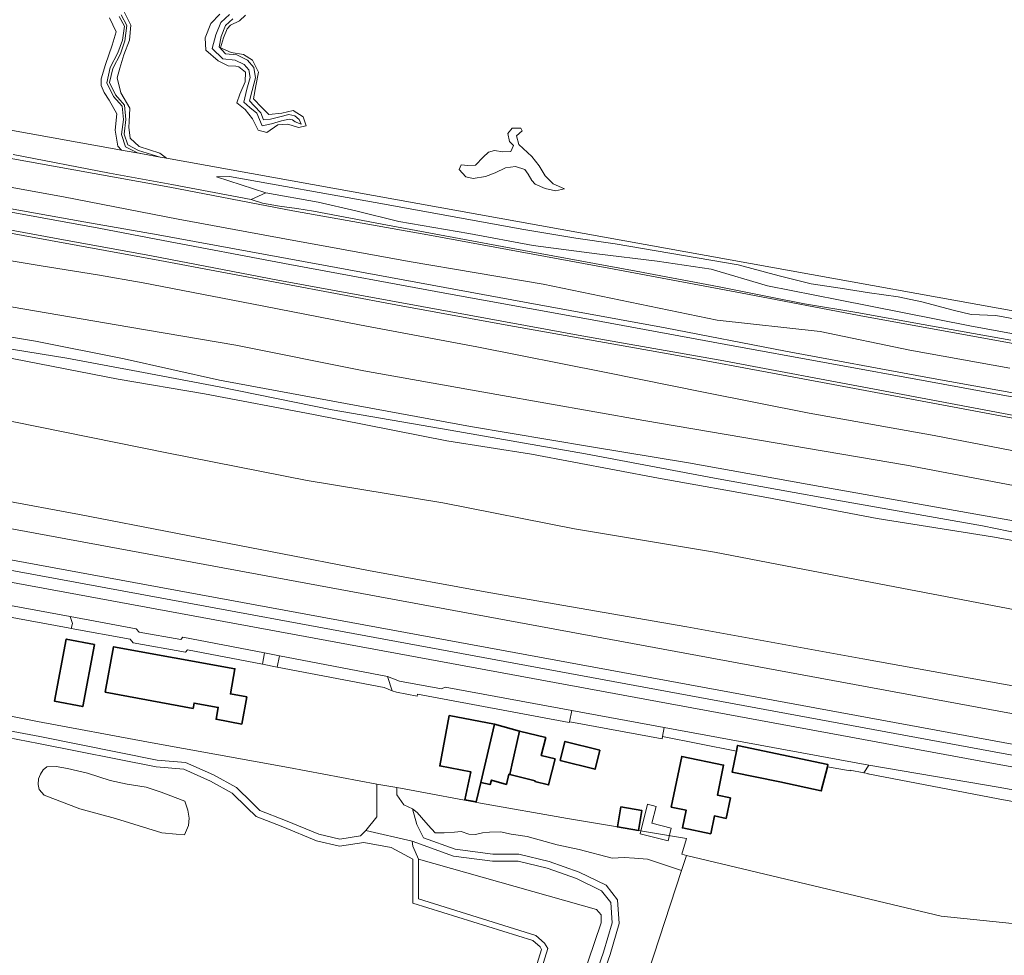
# Model space of a CAD drawing. Header units: metres. Extents: x 33225 to 36661, y 376385 to 377815.
# Tile 44 of 49: x 35158 to 35328, y 377290 to 377451. Entities that reach past the tile are written whole.
import ezdxf

# ---------------------------------------------------------------- set-up
doc = ezdxf.new("R2010")
doc.units = ezdxf.units.M
for name, color, linetype, lineweight in [('B-WE-GR-BEPLANTING_CULTUUR_BOSPLANTSOEN-GV', 252, 'Continuous', 18), ('B-WE-GR-BOS_LOOF-GV', 252, 'Continuous', 13), ('B-WE-GR-GRAS-GV', 252, 'Continuous', 13), ('B-WE-GR-KWELDER-GV', 252, 'Continuous', 13), ('B-WE-OG-BEBOUWING-GV', 7, 'Continuous', 35), ('B-WE-OG-BEBOUWING_LUIFEL-GV', 252, 'Continuous', 18), ('B-WE-OG-TERREIN_CULTUURSCHEIDING-GV', 252, 'Continuous', 18), ('B-WE-OG-TERREIN_ERF-GV', 252, 'Continuous', 18), ('B-WE-OG-WATER-GV', 252, 'Continuous', 18), ('B-WE-OG-WATER_SLOOT-GV', 252, 'Continuous', 18), ('B-WE-OG-WEG-GV', 252, 'Continuous', 18), ('B-WE-VH-VERHARDING_ASFALT-GV', 252, 'Continuous', 18), ('B-WE-VH-VERHARDING_BETONSTRAATSTEEN-GV', 252, 'Continuous', 18), ('B-WE-VH-VERHARDING_GESLOTEN-GV', 252, 'Continuous', 18), ('B-WE-VH-VERHARDING_OPEN-GV', 252, 'Continuous', 18)]:
    doc.layers.add(name, color=color, linetype=linetype, lineweight=lineweight)

msp = doc.modelspace()

# ---------------------------------------------------------------- linework, layer by layer
at = {"layer": 'B-WE-GR-BEPLANTING_CULTUUR_BOSPLANTSOEN-GV'}
msp.add_lwpolyline([(35155.628, 377328.588), (35161.175, 377327.521), (35181.443, 377323.467), (35186.35, 377323.041), (35191.222, 377320.899), (35195.145, 377318.709), (35197.794, 377316.111), (35199.22, 377314.735), (35203.631, 377313.013), (35209.391, 377310.666), (35213.018, 377309.813), (35216.592, 377310.354), (35217.498, 377311.306), (35219.418, 377313.653), (35219.41, 377319.317), (35204.169, 377322.173), (35179.983, 377326.561), (35160.768, 377330.157), (35155.844, 377331.095)], dxfattribs=at)
for points in [[(35182.122, 377317.906), (35179.575, 377318.772), (35176.264, 377319.282), (35173.36, 377319.944), (35169.386, 377321.218), (35165.973, 377321.982), (35163.986, 377322.338), (35162.407, 377322.287), (35161.745, 377321.778), (35161.286, 377321.014), (35160.93, 377320.199), (35160.879, 377319.231), (35161.082, 377318.365), (35161.898, 377317.397), (35168.062, 377315.054), (35174.277, 377313.372), (35182.275, 377310.876), (35184.72, 377310.621), (35186.198, 377310.52), (35186.86, 377312.15), (35187.013, 377313.423), (35186.758, 377314.799), (35186.249, 377316.327)], [(35264.678, 377311.291), (35261.024, 377311.901), (35252.365, 377313.346), (35237.336, 377316.027), (35225.057, 377318.308), (35222.874, 377318.698), (35222.892, 377317.477), (35224.115, 377315.745), (35225.588, 377315.032), (35226.407, 377314.37), (35227.171, 377313.504), (35228.292, 377312.179), (35229.515, 377310.906), (35231.043, 377310.906), (35232.877, 377311.007), (35233.998, 377311.109), (35235.322, 377310.651), (35236.494, 377310.6), (35237.666, 377310.855), (35238.888, 377311.007), (35240.824, 377311.058), (35242.658, 377310.651), (35245.409, 377310.243), (35250.605, 377308.817), (35254.375, 377308.002), (35260.132, 377306.474), (35262.17, 377306.626), (35263.953, 377306.524), (35266.194, 377306.321), (35272.103, 377304.369), (35272.953, 377306.971), (35272.153, 377307.211), (35272.962, 377309.908)]]:
    msp.add_lwpolyline(points, close=True, dxfattribs=at)
at = {"layer": 'B-WE-GR-BOS_LOOF-GV'}
for points in [[(35250.53, 377265.512), (35250.53, 377268.954), (35250.34, 377272.014), (35258.178, 377295.346), (35258.178, 377296.684), (35257.413, 377297.64), (35226.631, 377306.341), (35226.631, 377299.457), (35246.897, 377293.146), (35248.427, 377291.807), (35248.999, 377290.851), (35236.191, 377249.543), (35234.378, 377237.195), (35233.977, 377234.465), (35240.779, 377237.591), (35242.5, 377241.033), (35245.368, 377249.065)], [(35341.127, 377290.453), (35333.151, 377294.803), (35316.95, 377296.48), (35272.953, 377306.971), (35272.103, 377304.369), (35256.785, 377257.479), (35302.703, 377254.928), (35323.002, 377256.378), (35331.701, 377260.003), (35339.676, 377272.328), (35344.026, 377281.753)]]:
    msp.add_lwpolyline(points, close=True, dxfattribs=at)
at = {"layer": 'B-WE-GR-GRAS-GV'}
for points in [[(35083.056, 377453.362), (35082.384, 377448.834), (35082.031, 377446.903), (35081.756, 377445.941), (35089.005, 377444.491), (35175.288, 377428.935), (35174.644, 377429.594), (35174.214, 377432.405), (35174.492, 377435.218), (35173.151, 377437.588), (35172.276, 377438.891), (35171.747, 377440.09), (35171.799, 377441.268), (35172.514, 377443.747), (35173.703, 377447.053), (35174.38, 377449.368), (35173.205, 377451.796)], [(35331.89, 377370.47), (35311.01, 377374.45), (35265.57, 377382.15), (35240.15, 377386.69), (35217.17, 377390.76), (35195.06, 377395.2), (35176.75, 377398.31), (35156.24, 377401.82), (35138.4, 377404.92), (35119.37, 377408.15), (35101.77, 377411.26), (35084.14, 377414.52), (35068.27, 377417.17), (35055.78, 377418.2), (35039.96, 377419.33), (35027.82, 377421.05), (35017.401, 377423.912), (35000.206, 377422.985)], [(35342.881, 377362.443), (35322.964, 377366.004), (35296.043, 377370.788), (35273.315, 377374.867), (35256.176, 377377.67), (35235.629, 377381.141), (35214.027, 377385.1), (35192.242, 377389.169), (35175.724, 377392.849), (35160.45, 377395.921), (35137.263, 377399.728), (35114.243, 377404.134), (35093.723, 377407.688), (35077.705, 377410.083), (35057.448, 377411.091), (35044.367, 377412.27), (35029.966, 377414.807), (35011.531, 377417.849), (35003.374, 377419.262)], [(35003.374, 377419.262), (35011.531, 377417.849), (35029.966, 377414.807), (35044.367, 377412.27), (35057.448, 377411.091), (35077.705, 377410.083), (35093.723, 377407.688), (35114.243, 377404.134), (35137.263, 377399.728), (35160.45, 377395.921), (35175.724, 377392.849), (35192.242, 377389.169), (35214.027, 377385.1), (35235.629, 377381.141), (35256.176, 377377.67), (35273.315, 377374.867), (35296.043, 377370.788), (35322.964, 377366.004), (35342.881, 377362.443)], [(35337.109, 377381.144), (35289.406, 377390.086), (35270.761, 377393.553), (35241.624, 377398.727), (35223.643, 377402.01), (35181.933, 377409.835), (35158.275, 377414.185), (35134.053, 377418.617)], [(35342.12, 377360.28), (35324.12, 377363.94), (35299.58, 377368.31), (35277.82, 377372.21), (35255.51, 377376.43), (35232.12, 377380.53), (35211.73, 377384.02), (35192.2, 377387.99), (35179.08, 377390.48), (35165.83, 377392.98), (35151.94, 377395.19), (35135.12, 377398.24), (35117.75, 377402), (35097.96, 377405.44), (35087.27, 377407.2), (35073.43, 377408.75), (35060.77, 377409.14), (35048.66, 377410.77), (35036.09, 377411.79), (35026.26, 377412.87), (35014.89, 377415.2), (35002.117, 377417.211)], [(35002.117, 377417.211), (35014.89, 377415.2), (35026.26, 377412.87), (35036.09, 377411.79), (35048.66, 377410.77), (35060.77, 377409.14), (35073.43, 377408.75), (35087.27, 377407.2), (35097.96, 377405.44), (35117.75, 377402), (35135.12, 377398.24), (35151.94, 377395.19), (35165.83, 377392.98), (35179.08, 377390.48), (35192.2, 377387.99), (35211.73, 377384.02), (35232.12, 377380.53), (35255.51, 377376.43), (35277.82, 377372.21), (35299.58, 377368.31), (35324.12, 377363.94), (35342.12, 377360.28)], [(35001.902, 377416.108), (35010.274, 377414.797), (35020.954, 377413.283), (35036.862, 377410.727), (35050.206, 377408.936), (35066.989, 377408.127), (35083.08, 377406.107), (35100.927, 377403.23), (35119.716, 377399.759), (35138.556, 377396.197), (35154.243, 377393.304), (35174.706, 377389.298), (35189.629, 377386.76), (35208.482, 377383.199), (35231.545, 377378.664), (35246.191, 377376.334), (35268.092, 377372.224), (35286.829, 377368.869), (35305.901, 377365.235), (35325.828, 377362.047), (35345.663, 377358.461)], [(35345.663, 377358.461), (35325.828, 377362.047), (35305.901, 377365.235), (35286.829, 377368.869), (35268.092, 377372.224), (35246.191, 377376.334), (35231.545, 377378.664), (35208.482, 377383.199), (35189.629, 377386.76), (35174.706, 377389.298), (35154.243, 377393.304), (35138.556, 377396.197), (35119.716, 377399.759), (35100.927, 377403.23), (35083.08, 377406.107), (35066.989, 377408.127), (35050.206, 377408.936), (35036.862, 377410.727), (35020.954, 377413.283), (35010.274, 377414.797), (35001.902, 377416.108)], [(35149.678, 377410.898), (35161.381, 377408.938), (35171.167, 377407.365), (35179.018, 377405.98), (35197.802, 377402.368), (35216.403, 377398.693), (35236.741, 377394.894), (35258.777, 377390.556), (35276.188, 377387.03), (35294.181, 377383.445), (35315.748, 377379.606), (35340.571, 377374.796)], [(35340.571, 377374.796), (35315.748, 377379.606), (35294.181, 377383.445), (35276.188, 377387.03), (35258.777, 377390.556), (35236.741, 377394.894), (35216.403, 377398.693), (35197.802, 377402.368), (35179.018, 377405.98), (35171.167, 377407.365), (35161.381, 377408.938), (35149.678, 377410.898)], [(35344.22, 377346.66), (35302.35, 377354.7), (35277.78, 377359.4), (35253.59, 377363.43), (35230.86, 377367.92), (35207.39, 377371.81), (35183.13, 377376.6), (35156.69, 377381.97), (35132.62, 377385.86), (35116.79, 377387.72), (35103.29, 377390.63), (35085.39, 377393.25), (35072.32, 377394.4), (35061.1, 377395.75), (35052.59, 377396.01), (35043.56, 377396.52), (35033.6, 377397.54), (35021.98, 377399.52), (35007.16, 377402.75)], [(35007.16, 377402.75), (35021.98, 377399.52), (35033.6, 377397.54), (35043.56, 377396.52), (35052.59, 377396.01), (35061.1, 377395.75), (35072.32, 377394.4), (35085.39, 377393.25), (35103.29, 377390.63), (35116.79, 377387.72), (35132.62, 377385.86), (35156.69, 377381.97), (35183.13, 377376.6), (35207.39, 377371.81), (35230.86, 377367.92), (35253.59, 377363.43), (35277.78, 377359.4), (35302.35, 377354.7), (35344.22, 377346.66)], [(35156.24, 377401.82), (35176.75, 377398.31), (35195.06, 377395.2), (35217.17, 377390.76), (35240.15, 377386.69), (35265.57, 377382.15), (35311.01, 377374.45), (35331.89, 377370.47)], [(35002.949, 377393.086), (35017.309, 377389.249), (35040.218, 377383.992), (35049.986, 377382.847), (35064.638, 377381.443), (35070.924, 377381.703), (35077.915, 377382.252), (35082.043, 377382.075), (35100.069, 377378.26), (35111.287, 377376.154), (35130.517, 377373.093), (35154.394, 377368.45), (35168.058, 377365.902), (35218.012, 377356.239), (35238.79, 377352.447), (35273.004, 377346.494), (35303.426, 377340.98), (35340.553, 377334.256)]]:
    msp.add_lwpolyline(points, dxfattribs=at)
at = {"layer": 'B-WE-GR-KWELDER-GV'}
for points in [[(35175.614, 377453.066), (35176.884, 377450.525), (35176.675, 377447.922), (35175.693, 377445.418), (35175.026, 377443.121), (35174.537, 377441.399), (35175.153, 377438.82), (35176.721, 377436.19), (35176.64, 377433.81), (35176.541, 377432.872), (35176.806, 377430.998), (35178.372, 377429.565), (35181.9, 377428.423), (35183.075, 377427.532), (35434.816, 377382.146), (35434.951, 377384.174), (35546.214, 377363.798)], [(35196.752, 377452.249), (35195.709, 377451.283), (35194.122, 377450.532), (35193.572, 377449.922), (35192.901, 377448.338), (35192.401, 377446.637), (35194.231, 377445.827), (35196.393, 377445.434), (35197.939, 377444.467), (35198.974, 377442.415), (35198.486, 377440.028), (35198.123, 377437.824), (35199.548, 377436.299), (35200.749, 377435.107), (35203.003, 377435.305), (35204.939, 377435.786), (35206.671, 377434.663), (35207.223, 377433.142), (35205.863, 377432.811), (35204.041, 377433.44), (35202.3, 377433.325), (35200.385, 377431.965), (35198.917, 377432.356), (35197.932, 377434.347), (35196.695, 377435.932), (35195.24, 377437.099), (35195.732, 377438.624), (35196.684, 377440.754), (35196.749, 377442.396), (35195.569, 377443.331), (35195.047, 377443.442), (35193.727, 377443.505), (35191.979, 377444.377), (35189.886, 377446.199), (35189.761, 377448.322), (35190.715, 377450.805), (35192.27, 377452.439)]]:
    msp.add_lwpolyline(points, dxfattribs=at)
msp.add_lwpolyline([(35251.866, 377422.212), (35250.327, 377421.889), (35248.506, 377422.299), (35246.789, 377423.035), (35246.21, 377423.691), (35245.591, 377424.749), (35245.039, 377425.599), (35243.412, 377426.073), (35241.685, 377425.865), (35239.898, 377425.019), (35238.183, 377424.349), (35236.1, 377424.042), (35234.792, 377424.307), (35233.649, 377425.557), (35234.009, 377426.377), (35235.182, 377426.255), (35236.456, 377426.343), (35237.785, 377427.707), (35238.718, 377428.561), (35239.748, 377428.873), (35241.219, 377428.643), (35242.58, 377428.708), (35243.028, 377429.734), (35242.386, 377430.409), (35242.096, 377431.782), (35242.802, 377432.738), (35244.323, 377432.705), (35244.548, 377432.27), (35243.569, 377431.422), (35243.972, 377429.927), (35246.194, 377427.827), (35247.493, 377426.229), (35248.528, 377424.476), (35249.895, 377423.077)], close=True, dxfattribs=at)
at = {"layer": 'B-WE-OG-BEBOUWING-GV'}
for points in [[(35170.599, 377343.46), (35165.74, 377344.37), (35163.729, 377333.627), (35168.588, 377332.717)], [(35196.954, 377334.379), (35194.109, 377334.904), (35194.91, 377339.24), (35173.92, 377343.05), (35172.472, 377335.207), (35187.668, 377332.401), (35187.838, 377333.326), (35192.02, 377332.554), (35191.642, 377330.506), (35196.087, 377329.685)], [(35236.608, 377316.248), (35237.38, 377319.589), (35239.777, 377329.664), (35231.945, 377331.157), (35230.296, 377322.453), (35235.652, 377321.44), (35234.655, 377316.583)], [(35244.065, 377328.487), (35239.777, 377329.664), (35237.38, 377319.589), (35239.014, 377319.212), (35239.263, 377319.998), (35241.821, 377319.238), (35242.232, 377321.016), (35242.395, 377320.975), (35242.738, 377322.565)], [(35244.065, 377328.487), (35242.738, 377322.565), (35242.395, 377320.975), (35246.782, 377319.89), (35246.748, 377319.754), (35249.117, 377319.168), (35250.227, 377323.653), (35247.853, 377324.241), (35248.625, 377327.36)], [(35257.992, 377325.191), (35251.953, 377326.696), (35251.129, 377323.39), (35257.168, 377321.884)], [(35297.314, 377322.306), (35297.41, 377322.679), (35281.788, 377326), (35281.589, 377325.028), (35280.84, 377321.381), (35289.082, 377319.69), (35296.246, 377318.137)], [(35280.548, 377316.94), (35278.299, 377317.408), (35279.376, 377322.601), (35272.145, 377324.1), (35270.33, 377315.344), (35272.898, 377314.811), (35272.262, 377311.742), (35277.134, 377310.731), (35277.771, 377313.8), (35279.81, 377313.377)], [(35261.606, 377315.365), (35261.024, 377311.901), (35264.678, 377311.291), (35265.255, 377314.74)]]:
    msp.add_lwpolyline(points, close=True, dxfattribs=at)
at = {"layer": 'B-WE-OG-BEBOUWING_LUIFEL-GV'}
msp.add_lwpolyline([(35266.213, 377315.809), (35264.93, 377310.733), (35269.765, 377309.514), (35270.311, 377311.698), (35266.965, 377312.536), (35267.702, 377315.428)], close=True, dxfattribs=at)
at = {"layer": 'B-WE-OG-TERREIN_CULTUURSCHEIDING-GV'}
for points in [[(35236.191, 377249.543), (35248.999, 377290.851), (35248.427, 377291.807), (35246.897, 377293.146), (35226.631, 377299.457), (35226.631, 377306.341), (35225.66, 377308.596), (35225.558, 377309.412), (35217.498, 377311.306), (35216.592, 377310.354), (35213.018, 377309.813), (35209.391, 377310.666), (35203.631, 377313.013), (35199.22, 377314.735), (35197.794, 377316.111), (35195.145, 377318.709), (35191.222, 377320.899), (35186.35, 377323.041), (35181.443, 377323.467), (35161.175, 377327.521), (35155.628, 377328.588)], [(35155.573, 377327.376), (35160.944, 377326.343), (35181.272, 377322.277), (35186.048, 377321.862), (35190.687, 377319.824), (35194.419, 377317.739), (35196.957, 377315.25), (35198.56, 377313.705), (35203.186, 377311.899), (35209.025, 377309.52), (35212.968, 377308.592), (35217.178, 377309.229), (35221.906, 377308.372), (35225.631, 377306.341), (35225.631, 377298.721), (35246.398, 377292.254), (35247.65, 377291.158), (35247.912, 377290.721), (35235.236, 377249.839)], [(35235.236, 377249.839), (35247.912, 377290.721), (35247.65, 377291.158), (35246.398, 377292.254), (35225.631, 377298.721), (35225.631, 377306.341), (35221.906, 377308.372), (35217.178, 377309.229), (35212.968, 377308.592), (35209.025, 377309.52), (35203.186, 377311.899), (35198.56, 377313.705), (35196.957, 377315.25), (35194.419, 377317.739), (35190.687, 377319.824), (35186.048, 377321.862), (35181.272, 377322.277), (35160.944, 377326.343), (35155.573, 377327.376)], [(35257.647, 377283.796), (35259.761, 377289.854), (35261.311, 377295.209), (35261.029, 377299.295), (35259.056, 377301.831), (35254.406, 377304.086), (35249.193, 377305.917), (35243.979, 377307.186), (35239.47, 377307.186), (35232.989, 377308.031), (35227.494, 377310.004), (35226.359, 377312.335), (35225.588, 377315.032), (35224.115, 377315.745), (35222.892, 377317.477), (35222.874, 377318.698), (35219.41, 377319.317), (35219.418, 377313.653), (35217.498, 377311.306), (35225.558, 377309.412), (35232.705, 377306.858), (35239.393, 377305.986), (35243.836, 377305.986), (35248.851, 377304.766), (35253.944, 377302.976), (35258.281, 377300.874), (35259.857, 377298.847), (35260.099, 377295.338), (35258.617, 377290.219), (35256.499, 377284.149)], [(35256.785, 377257.479), (35272.103, 377304.369), (35266.194, 377306.321), (35263.953, 377306.524), (35262.17, 377306.626), (35260.132, 377306.474), (35254.375, 377308.002), (35250.605, 377308.817), (35245.409, 377310.243), (35242.658, 377310.651), (35240.824, 377311.058), (35238.888, 377311.007), (35237.666, 377310.855), (35236.494, 377310.6), (35235.322, 377310.651), (35233.998, 377311.109), (35232.877, 377311.007), (35231.043, 377310.906), (35229.515, 377310.906), (35228.292, 377312.179), (35227.171, 377313.504), (35226.407, 377314.37), (35225.588, 377315.032), (35226.359, 377312.335), (35227.494, 377310.004), (35232.989, 377308.031), (35239.47, 377307.186), (35243.979, 377307.186), (35249.193, 377305.917), (35254.406, 377304.086), (35259.056, 377301.831), (35261.029, 377299.295), (35261.311, 377295.209), (35259.761, 377289.854), (35257.647, 377283.796)], [(35256.499, 377284.149), (35258.617, 377290.219), (35260.099, 377295.338), (35259.857, 377298.847), (35258.281, 377300.874), (35253.944, 377302.976), (35248.851, 377304.766), (35243.836, 377305.986), (35239.393, 377305.986), (35232.705, 377306.858), (35225.558, 377309.412), (35225.66, 377308.596), (35226.631, 377306.341), (35257.413, 377297.64), (35258.178, 377296.684), (35258.178, 377295.346), (35250.34, 377272.014)]]:
    msp.add_lwpolyline(points, dxfattribs=at)
msp.add_lwpolyline([(35161.898, 377317.397), (35161.082, 377318.365), (35160.879, 377319.231), (35160.93, 377320.199), (35161.286, 377321.014), (35161.745, 377321.778), (35162.407, 377322.287), (35163.986, 377322.338), (35165.973, 377321.982), (35169.386, 377321.218), (35173.36, 377319.944), (35176.264, 377319.282), (35179.575, 377318.772), (35182.122, 377317.906), (35186.249, 377316.327), (35186.758, 377314.799), (35187.013, 377313.423), (35186.86, 377312.15), (35186.198, 377310.52), (35184.72, 377310.621), (35182.275, 377310.876), (35174.277, 377313.372), (35168.062, 377315.054)], close=True, dxfattribs=at)
at = {"layer": 'B-WE-OG-TERREIN_ERF-GV'}
for points in [[(35346.537, 377313.143), (35326.812, 377316.731), (35304.322, 377321.066), (35304.333, 377321.122), (35303.591, 377321.268), (35301.276, 377321.722), (35301.255, 377321.617), (35297.314, 377322.306), (35296.246, 377318.137), (35289.082, 377319.69), (35280.84, 377321.381), (35281.589, 377325.028), (35268.801, 377327.557), (35268.738, 377327.142), (35252.784, 377330.054), (35252.711, 377330.067), (35252.68, 377329.93), (35226.45, 377334.83), (35226.395, 377334.525), (35222.799, 377335.186), (35222.081, 377335.459), (35220.702, 377335.985), (35202.193, 377339.544), (35199.662, 377340.031), (35186.683, 377342.527), (35186.332, 377342.117), (35177.297, 377343.759), (35176.795, 377344.341), (35166.605, 377346.221), (35166.08, 377346.318), (35123.798, 377354.121)], [(35155.844, 377331.095), (35160.768, 377330.157), (35179.983, 377326.561), (35204.169, 377322.173), (35219.41, 377319.317), (35222.874, 377318.698), (35225.057, 377318.308), (35237.336, 377316.027), (35252.365, 377313.346), (35261.024, 377311.901), (35261.606, 377315.365), (35265.255, 377314.74), (35264.678, 377311.291), (35272.962, 377309.908), (35272.153, 377307.211), (35272.953, 377306.971), (35316.95, 377296.48), (35333.151, 377294.803)]]:
    msp.add_lwpolyline(points, dxfattribs=at)
for points in [[(35170.599, 377343.46), (35168.588, 377332.717), (35163.729, 377333.627), (35165.74, 377344.37)], [(35187.838, 377333.326), (35187.668, 377332.401), (35172.472, 377335.207), (35173.92, 377343.05), (35194.91, 377339.24), (35194.109, 377334.904), (35196.954, 377334.379), (35196.087, 377329.685), (35191.642, 377330.506), (35192.02, 377332.554)], [(35231.945, 377331.157), (35239.777, 377329.664), (35244.065, 377328.487), (35248.625, 377327.36), (35247.853, 377324.241), (35250.227, 377323.653), (35249.117, 377319.168), (35246.748, 377319.754), (35246.782, 377319.89), (35242.395, 377320.975), (35242.232, 377321.016), (35241.821, 377319.238), (35239.263, 377319.998), (35239.014, 377319.212), (35237.38, 377319.589), (35236.608, 377316.248), (35234.655, 377316.583), (35235.652, 377321.44), (35230.296, 377322.453)], [(35257.168, 377321.884), (35251.129, 377323.39), (35251.953, 377326.696), (35257.992, 377325.191)], [(35280.548, 377316.94), (35279.81, 377313.377), (35277.771, 377313.8), (35277.134, 377310.731), (35272.262, 377311.742), (35272.898, 377314.811), (35270.33, 377315.344), (35272.145, 377324.1), (35279.376, 377322.601), (35278.299, 377317.408)]]:
    msp.add_lwpolyline(points, close=True, dxfattribs=at)
at = {"layer": 'B-WE-OG-WATER-GV'}
for points in [[(35174.883, 377452.055), (35175.784, 377450.383), (35175.458, 377447.92), (35174.683, 377445.764), (35173.355, 377443.214), (35172.776, 377440.568), (35173.884, 377438.226), (35175.407, 377436.506), (35175.62, 377434.222), (35175.286, 377431.657), (35175.997, 377429.514), (35178.077, 377428.466), (35178.929, 377428.279), (35181.986, 377427.728), (35178.243, 377428.878), (35176.359, 377429.827), (35175.737, 377431.701), (35176.065, 377434.214), (35175.834, 377436.691), (35174.257, 377438.472), (35173.241, 377440.621), (35173.774, 377443.062), (35175.09, 377445.586), (35175.89, 377447.815), (35176.241, 377450.467), (35175.237, 377452.33)], [(35193.931, 377452.368), (35192.484, 377451.013), (35191.6, 377448.867), (35190.983, 377446.519), (35192.819, 377444.703), (35194.952, 377444.465), (35196.469, 377443.719), (35197.303, 377442.796), (35197.509, 377441.462), (35196.944, 377439.49), (35196.459, 377437.235), (35197.474, 377436.301), (35198.66, 377435.297), (35199.589, 377433.114), (35201.215, 377433.449), (35202.946, 377434.005), (35204.297, 377434.274), (35204.85, 377434.137), (35205.306, 377433.81), (35206.336, 377433.392), (35205.997, 377434.247), (35205.229, 377434.88), (35204.234, 377435.08), (35202.665, 377434.703), (35201.023, 377434.296), (35199.833, 377434.156), (35199.347, 377435.39), (35198.24, 377436.61), (35197.41, 377437.474), (35197.85, 377439.248), (35198.467, 377441.402), (35198.186, 377443.216), (35197.044, 377444.48), (35195.218, 377445.378), (35193.27, 377445.596), (35192.17, 377446.784), (35192.504, 377448.601), (35193.273, 377450.468), (35194.531, 377451.646)]]:
    msp.add_lwpolyline(points, dxfattribs=at)
for points in [[(35246.21, 377423.691), (35246.789, 377423.035), (35248.506, 377422.299), (35250.327, 377421.889), (35251.866, 377422.212), (35249.895, 377423.077), (35248.528, 377424.476), (35247.493, 377426.229), (35246.194, 377427.827), (35243.972, 377429.927), (35243.569, 377431.422), (35244.548, 377432.27), (35244.323, 377432.705), (35242.802, 377432.738), (35242.096, 377431.782), (35242.386, 377430.409), (35243.028, 377429.734), (35242.58, 377428.708), (35241.219, 377428.643), (35239.748, 377428.873), (35238.718, 377428.561), (35237.785, 377427.707), (35236.456, 377426.343), (35235.182, 377426.255), (35234.009, 377426.377), (35233.649, 377425.557), (35234.792, 377424.307), (35236.1, 377424.042), (35238.183, 377424.349), (35239.898, 377425.019), (35241.685, 377425.865), (35243.412, 377426.073), (35245.039, 377425.599), (35245.591, 377424.749)], [(35078.9, 377377.73), (35078.202, 377377.304), (35077.641, 377376.708), (35077.258, 377375.985), (35077.08, 377375.187), (35077.119, 377374.369), (35077.374, 377373.592), (35077.71, 377373.083), (35077.825, 377372.909), (35078.44, 377372.37), (35433.842, 377306.935), (35517.62, 377291.51), (35518.347, 377291.923), (35518.947, 377292.506), (35519.382, 377293.22), (35519.623, 377294.021), (35519.656, 377294.857), (35519.478, 377295.674), (35519.1, 377296.42)]]:
    msp.add_lwpolyline(points, close=True, dxfattribs=at)
at = {"layer": 'B-WE-OG-WATER_SLOOT-GV'}
for points in [[(35175.237, 377452.33), (35176.241, 377450.467), (35175.89, 377447.815), (35175.09, 377445.586), (35173.774, 377443.062), (35173.241, 377440.621), (35174.257, 377438.472), (35175.834, 377436.691), (35176.065, 377434.214), (35175.737, 377431.701), (35176.359, 377429.827), (35178.243, 377428.878), (35181.986, 377427.728), (35183.075, 377427.532), (35181.9, 377428.423), (35178.372, 377429.565), (35176.806, 377430.998), (35176.541, 377432.872), (35176.64, 377433.81), (35176.721, 377436.19), (35175.153, 377438.82), (35174.537, 377441.399), (35175.026, 377443.121), (35175.693, 377445.418), (35176.675, 377447.922), (35176.884, 377450.525), (35175.614, 377453.066)], [(35192.27, 377452.439), (35190.715, 377450.805), (35189.761, 377448.322), (35189.886, 377446.199), (35191.979, 377444.377), (35193.727, 377443.505), (35195.047, 377443.442), (35195.569, 377443.331), (35196.749, 377442.396), (35196.684, 377440.754), (35195.732, 377438.624), (35195.24, 377437.099), (35196.695, 377435.932), (35197.932, 377434.347), (35198.917, 377432.356), (35200.385, 377431.965), (35202.3, 377433.325), (35204.041, 377433.44), (35205.863, 377432.811), (35207.223, 377433.142), (35206.671, 377434.663), (35204.939, 377435.786), (35203.003, 377435.305), (35200.749, 377435.107), (35199.548, 377436.299), (35198.123, 377437.824), (35198.486, 377440.028), (35198.974, 377442.415), (35197.939, 377444.467), (35196.393, 377445.434), (35194.231, 377445.827), (35192.401, 377446.637), (35192.901, 377448.338), (35193.572, 377449.922), (35194.122, 377450.532), (35195.709, 377451.283), (35196.752, 377452.249)], [(35194.531, 377451.646), (35193.273, 377450.468), (35192.504, 377448.601), (35192.17, 377446.784), (35193.27, 377445.596), (35195.218, 377445.378), (35197.044, 377444.48), (35198.186, 377443.216), (35198.467, 377441.402), (35197.85, 377439.248), (35197.41, 377437.474), (35198.24, 377436.61), (35199.347, 377435.39), (35199.833, 377434.156), (35201.023, 377434.296), (35202.665, 377434.703), (35204.234, 377435.08), (35205.229, 377434.88), (35205.997, 377434.247), (35206.336, 377433.392), (35205.306, 377433.81), (35204.85, 377434.137), (35204.297, 377434.274), (35202.946, 377434.005), (35201.215, 377433.449), (35199.589, 377433.114), (35198.66, 377435.297), (35197.474, 377436.301), (35196.459, 377437.235), (35196.944, 377439.49), (35197.509, 377441.462), (35197.303, 377442.796), (35196.469, 377443.719), (35194.952, 377444.465), (35192.819, 377444.703), (35190.983, 377446.519), (35191.6, 377448.867), (35192.484, 377451.013), (35193.931, 377452.368)], [(35173.205, 377451.796), (35174.38, 377449.368), (35173.703, 377447.053), (35172.514, 377443.747), (35171.799, 377441.268), (35171.747, 377440.09), (35172.276, 377438.891), (35173.151, 377437.588), (35174.492, 377435.218), (35174.214, 377432.405), (35174.644, 377429.594), (35175.288, 377428.935), (35178.929, 377428.279), (35178.077, 377428.466), (35175.997, 377429.514), (35175.286, 377431.657), (35175.62, 377434.222), (35175.407, 377436.506), (35173.884, 377438.226), (35172.776, 377440.568), (35173.355, 377443.214), (35174.683, 377445.764), (35175.458, 377447.92), (35175.784, 377450.383), (35174.883, 377452.055)]]:
    msp.add_lwpolyline(points, dxfattribs=at)
at = {"layer": 'B-WE-OG-WEG-GV'}
for points in [[(34984.516, 377397.779), (35010.073, 377390.901), (35048.275, 377380.62), (35077.71, 377373.083), (35077.374, 377373.592), (35077.119, 377374.369), (35077.08, 377375.187), (35077.258, 377375.985), (35077.641, 377376.708), (35078.202, 377377.304), (35078.9, 377377.73), (35519.1, 377296.42)], [(35340.553, 377334.256), (35303.426, 377340.98), (35273.004, 377346.494), (35238.79, 377352.447), (35218.012, 377356.239), (35168.058, 377365.902), (35154.394, 377368.45), (35130.517, 377373.093), (35111.287, 377376.154), (35100.069, 377378.26), (35082.043, 377382.075), (35077.915, 377382.252), (35070.924, 377381.703), (35064.638, 377381.443), (35049.986, 377382.847), (35040.218, 377383.992), (35017.309, 377389.249), (35002.949, 377393.086)]]:
    msp.add_lwpolyline(points, dxfattribs=at)
for points in [[(35327.669, 377324.577), (35073.612, 377371.5), (35071.91, 377373.102), (35069.313, 377374.202), (35057.516, 377376.837), (35046.474, 377379.548), (35009.649, 377389.3), (35005.223, 377390.472), (35007.101, 377389.132), (35007.8, 377387.721), (35009.137, 377387.367), (35045.98, 377377.61), (35057.06, 377374.89), (35068.7, 377372.29), (35070.8, 377371.4), (35072.67, 377369.64), (35327.31, 377322.61), (35347.75, 377318.92), (35432.387, 377303.248), (35433.036, 377303.128), (35433.138, 377303.109), (35433.5, 377305.076), (35348.11, 377320.887)], [(35078.44, 377372.37), (35077.825, 377372.909), (35077.71, 377373.083), (35048.275, 377380.62), (35010.073, 377390.901), (35009.649, 377389.3), (35046.474, 377379.548), (35057.516, 377376.837), (35069.313, 377374.202), (35071.91, 377373.102), (35073.612, 377371.5), (35327.669, 377324.577), (35348.11, 377320.887), (35433.5, 377305.076), (35433.842, 377306.935)], [(35124.154, 377356.089), (35123.798, 377354.121), (35166.08, 377346.318), (35166.605, 377346.221), (35166.797, 377347.061), (35166.443, 377348.285)], [(35202.575, 377341.507), (35202.193, 377339.544), (35220.702, 377335.985), (35222.081, 377335.459), (35221.251, 377337.916)], [(35253.148, 377332.02), (35252.711, 377330.067), (35252.784, 377330.054), (35268.738, 377327.142), (35268.801, 377327.557), (35269.097, 377329.11)], [(35346.9, 377315.11), (35327.16, 377318.7), (35304.472, 377322.6), (35303.591, 377321.268), (35304.333, 377321.122), (35304.322, 377321.066), (35326.812, 377316.731), (35346.537, 377313.143), (35398.869, 377303.351), (35401.459, 377302.076), (35401.809, 377304.046), (35399.54, 377305.26)]]:
    msp.add_lwpolyline(points, close=True, dxfattribs=at)
at = {"layer": 'B-WE-VH-VERHARDING_ASFALT-GV'}
for points in [[(35347.75, 377318.92), (35327.31, 377322.61), (35072.67, 377369.64), (35070.8, 377371.4), (35068.7, 377372.29), (35057.06, 377374.89), (35045.98, 377377.61), (35009.137, 377387.367)], [(35007.599, 377381.562), (35053.55, 377369.436), (35075.03, 377364.94), (35077.33, 377364.73), (35123.003, 377356.302), (35124.154, 377356.089), (35166.443, 377348.285), (35177.85, 377346.18), (35178.35, 377345.6), (35185.56, 377344.29), (35185.92, 377344.71), (35200.03, 377341.997), (35202.575, 377341.507), (35221.251, 377337.916), (35223.34, 377337.12), (35230.63, 377335.78), (35231.23, 377336.07), (35253.148, 377332.02), (35269.097, 377329.11), (35304.472, 377322.6), (35327.16, 377318.7), (35346.9, 377315.11)]]:
    msp.add_lwpolyline(points, dxfattribs=at)
at = {"layer": 'B-WE-VH-VERHARDING_BETONSTRAATSTEEN-GV'}
for points in [[(35185.92, 377344.71), (35185.56, 377344.29), (35178.35, 377345.6), (35177.85, 377346.18), (35166.443, 377348.285), (35166.797, 377347.061), (35166.605, 377346.221), (35176.795, 377344.341), (35177.297, 377343.759), (35186.332, 377342.117), (35186.683, 377342.527), (35199.662, 377340.031), (35200.03, 377341.997)], [(35202.575, 377341.507), (35200.03, 377341.997), (35199.662, 377340.031), (35202.193, 377339.544)], [(35231.23, 377336.07), (35230.63, 377335.78), (35223.34, 377337.12), (35221.251, 377337.916), (35222.081, 377335.459), (35222.799, 377335.186), (35226.395, 377334.525), (35226.45, 377334.83), (35252.68, 377329.93), (35252.711, 377330.067), (35253.148, 377332.02)], [(35269.097, 377329.11), (35268.801, 377327.557), (35281.589, 377325.028), (35281.788, 377326), (35297.41, 377322.679), (35297.314, 377322.306), (35301.255, 377321.617), (35301.276, 377321.722), (35303.591, 377321.268), (35304.472, 377322.6)]]:
    msp.add_lwpolyline(points, close=True, dxfattribs=at)
at = {"layer": 'B-WE-VH-VERHARDING_GESLOTEN-GV'}
for points in [[(35514.397, 377352.411), (35485.492, 377357.662), (35448.84, 377364.438), (35422.112, 377369.339), (35397.359, 377373.824), (35363.964, 377379.893), (35341.144, 377384.105), (35315.11, 377388.85), (35279.752, 377395.34), (35256.024, 377399.682), (35253.131, 377400.211), (35231.161, 377404.183), (35204.402, 377409.137), (35181.277, 377413.508), (35171.344, 377415.416), (35130.222, 377422.926), (35108.28, 377426.883), (35089.497, 377430.378), (35071.799, 377433.536), (35054.217, 377436.789), (35037.049, 377439.897), (35017.764, 377443.527), (34995.07, 377447.776)], [(35002.628, 377443.319), (35019.379, 377440.181), (35038.549, 377436.571), (35053.986, 377433.741), (35071.058, 377430.596), (35083.234, 377428.411), (35093.58, 377426.49), (35112.356, 377423.091), (35128.355, 377420.096), (35144.93, 377417.136), (35164.343, 377413.567), (35180.456, 377410.642), (35202.33, 377406.443), (35231.903, 377401.049), (35254.891, 377396.835), (35278.78, 377392.595), (35306.393, 377387.404), (35331.71, 377382.637)]]:
    msp.add_lwpolyline(points, dxfattribs=at)
at = {"layer": 'B-WE-VH-VERHARDING_OPEN-GV'}
for points in [[(35328.86, 377391.23), (35311.59, 377394.34), (35296.08, 377397.54), (35278.28, 377399.55), (35248.17, 377405.77), (35225.02, 377409.67), (35202.91, 377413.72), (35185.09, 377417), (35165.25, 377420.83), (35146.79, 377424.19), (35128.97, 377427.67), (35111.96, 377430.82), (35094.11, 377434.24), (35070.87, 377438.47), (35061.01, 377440.67), (35039.55, 377444.91), (35024.45, 377447.15), (35012.063, 377449.723), (35009.683, 377449.92), (35006.818, 377450.404)], [(34995.07, 377447.776), (35017.764, 377443.527), (35037.049, 377439.897), (35054.217, 377436.789), (35071.799, 377433.536), (35089.497, 377430.378), (35108.28, 377426.883), (35130.222, 377422.926), (35171.344, 377415.416), (35181.277, 377413.508), (35204.402, 377409.137), (35231.161, 377404.183), (35253.131, 377400.211), (35256.024, 377399.682), (35279.752, 377395.34), (35315.11, 377388.85), (35341.144, 377384.105), (35363.964, 377379.893), (35397.359, 377373.824), (35422.112, 377369.339), (35448.84, 377364.438), (35485.492, 377357.662), (35514.397, 377352.411)], [(35003.039, 377447.904), (35018.944, 377444.552), (35035.327, 377441.499), (35056.551, 377437.398), (35077.215, 377433.497), (35094.382, 377429.928), (35112.498, 377426.561), (35127.398, 377424.042), (35147.514, 377420.353), (35168.772, 377416.507), (35181.622, 377414.265), (35210.193, 377409.025), (35244.966, 377402.626), (35269.281, 377398.177), (35290.077, 377394.168), (35314.326, 377389.648), (35335.063, 377385.944)], [(35335.063, 377385.944), (35314.326, 377389.648), (35290.077, 377394.168), (35269.281, 377398.177), (35244.966, 377402.626), (35210.193, 377409.025), (35181.622, 377414.265), (35168.772, 377416.507), (35147.514, 377420.353), (35127.398, 377424.042), (35112.498, 377426.561), (35094.382, 377429.928), (35077.215, 377433.497), (35056.551, 377437.398), (35035.327, 377441.499), (35018.944, 377444.552), (35003.039, 377447.904)], [(35434.816, 377382.146), (35183.075, 377427.532), (35181.986, 377427.728), (35178.929, 377428.279), (35175.288, 377428.935), (35089.005, 377444.491)], [(35331.71, 377382.637), (35306.393, 377387.404), (35278.78, 377392.595), (35254.891, 377396.835), (35231.903, 377401.049), (35202.33, 377406.443), (35180.456, 377410.642), (35164.343, 377413.567), (35144.93, 377417.136), (35128.355, 377420.096), (35112.356, 377423.091), (35093.58, 377426.49), (35083.234, 377428.411), (35082.382, 377428.25), (35078.214, 377427.945), (35070.121, 377427.503), (35059.441, 377426.938), (35049.696, 377426.484), (35039.494, 377426.055), (35033.019, 377425.818), (35024.089, 377425.323), (35010.021, 377424.68), (34998.561, 377424.01)], [(35000.65, 377423.612), (35028.052, 377425.031), (35046.224, 377426.082), (35065.362, 377426.997), (35081.045, 377424.088), (35084.246, 377423.409), (35084.846, 377427.421), (35098.428, 377425.105), (35103.187, 377424.266), (35107.09, 377423.578), (35134.053, 377418.617), (35158.275, 377414.185), (35181.933, 377409.835), (35223.643, 377402.01), (35241.624, 377398.727), (35270.761, 377393.553), (35289.406, 377390.086), (35337.109, 377381.144), (35387.789, 377372.027), (35435.689, 377363.213), (35483.308, 377354.576), (35510.049, 377349.688)], [(35357.346, 377390.394), (35327.176, 377395.871), (35302.822, 377400.319), (35283.5, 377404.024), (35259.534, 377408.496), (35228.886, 377414.142), (35204.934, 377418.441), (35183.641, 377422.53), (35178.245, 377423.489), (35155.853, 377427.544)], [(35155.853, 377427.544), (35178.245, 377423.489), (35183.641, 377422.53), (35204.934, 377418.441), (35228.886, 377414.142), (35259.534, 377408.496), (35283.5, 377404.024), (35302.822, 377400.319), (35327.176, 377395.871), (35357.346, 377390.394)], [(35156.551, 377428.167), (35173.233, 377424.954), (35183.984, 377422.999), (35197.725, 377420.379), (35200.255, 377421.56), (35191.719, 377424.318), (35193.939, 377424.377), (35219.138, 377419.863), (35244.863, 377415.182), (35253.798, 377413.72), (35260.624, 377412.7), (35281.889, 377409.078), (35288.988, 377407.163), (35294.49, 377405.815), (35299.492, 377405.042), (35304.6, 377404.279), (35309.559, 377403.549), (35313.652, 377402.723), (35319.041, 377401.265), (35322.167, 377400.526), (35326.429, 377400.339), (35335.736, 377398.629)], [(35329.045, 377396.05), (35313.864, 377398.763), (35302.418, 377400.846), (35293.361, 377402.372), (35287.273, 377403.551), (35278.585, 377405.314), (35264.252, 377407.974), (35242.657, 377411.947), (35221.283, 377415.945), (35208.463, 377418.37), (35205.596, 377418.862), (35202.609, 377419.224), (35199.651, 377419.784), (35197.725, 377420.379), (35183.984, 377422.999), (35173.233, 377424.954), (35156.551, 377428.167)], [(35146.79, 377424.19), (35165.25, 377420.83), (35185.09, 377417), (35202.91, 377413.72), (35225.02, 377409.67), (35248.17, 377405.77), (35278.28, 377399.55), (35296.08, 377397.54), (35311.59, 377394.34), (35328.86, 377391.23)], [(35335.736, 377398.629), (35326.429, 377400.339), (35322.167, 377400.526), (35319.041, 377401.265), (35313.652, 377402.723), (35309.559, 377403.549), (35304.6, 377404.279), (35299.492, 377405.042), (35294.49, 377405.815), (35288.988, 377407.163), (35281.889, 377409.078), (35260.624, 377412.7), (35253.798, 377413.72), (35244.863, 377415.182), (35219.138, 377419.863), (35193.939, 377424.377), (35191.719, 377424.318), (35200.255, 377421.56), (35209.299, 377419.951), (35215.815, 377418.433), (35223.244, 377416.602), (35235.309, 377414.535), (35246.429, 377412.422), (35257.447, 377411.02), (35267.861, 377409.72), (35277.202, 377408.324), (35286.957, 377405.481), (35299.222, 377403.039), (35321.937, 377398.549), (35335.414, 377396.093)], [(35335.414, 377396.093), (35321.937, 377398.549), (35299.222, 377403.039), (35286.957, 377405.481), (35277.202, 377408.324), (35267.861, 377409.72), (35257.447, 377411.02), (35246.429, 377412.422), (35235.309, 377414.535), (35223.244, 377416.602), (35215.815, 377418.433), (35209.299, 377419.951), (35200.255, 377421.56), (35197.725, 377420.379), (35199.651, 377419.784), (35202.609, 377419.224), (35205.596, 377418.862), (35208.463, 377418.37), (35221.283, 377415.945), (35242.657, 377411.947), (35264.252, 377407.974), (35278.585, 377405.314), (35287.273, 377403.551), (35293.361, 377402.372), (35302.418, 377400.846), (35313.864, 377398.763), (35329.045, 377396.05)]]:
    msp.add_lwpolyline(points, dxfattribs=at)

doc.saveas('drawing.dxf')
